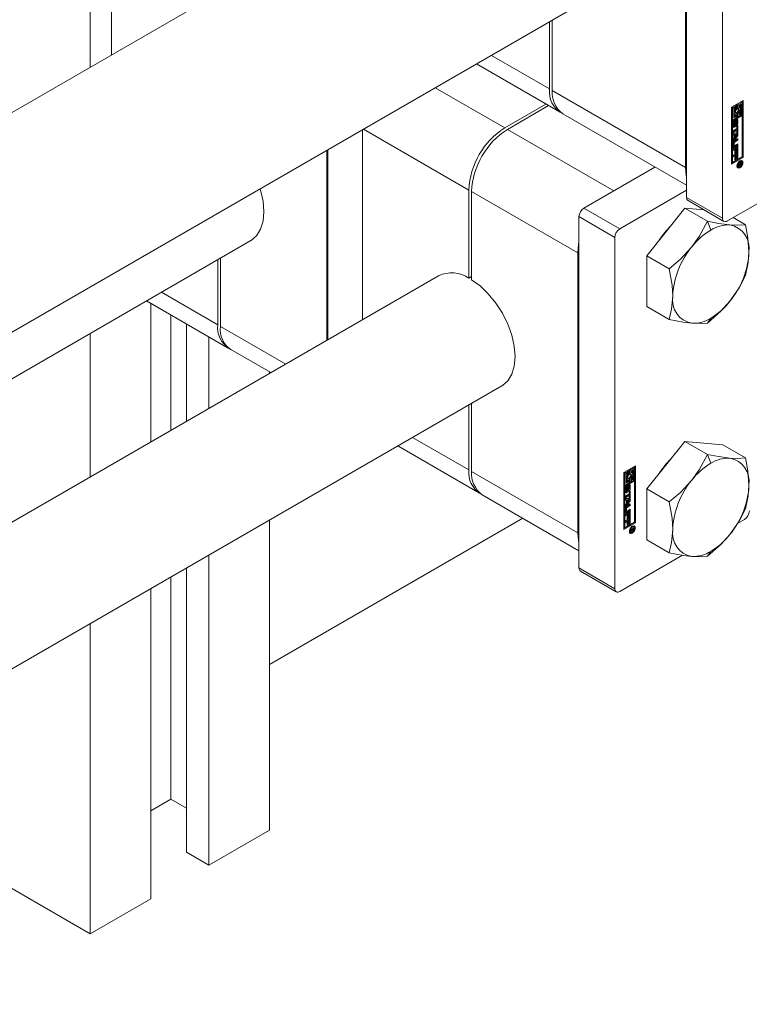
# Model space of a CAD drawing. Header units: millimetres. Extents: x 450 to 25135, y 150 to 17673.
# Tile 54 of 256: x 5273 to 5560, y 6775 to 7163. Entities that reach past the tile are written whole.
import ezdxf

# ---------------------------------------------------------------- set-up
doc = ezdxf.new("R2010")
doc.units = ezdxf.units.MM
doc.linetypes.add('SLD-Continua', pattern=[0])
doc.layers.add('COTAS', color=1, linetype='SLD-Continua')
doc.layers.add('OCULTA', color=8, linetype='SLD-Continua')

msp = doc.modelspace()

# ---------------------------------------------------------------- linework, layer by layer
at = {"color": 7, "linetype": 'SLD-Continua', "lineweight": 18, "ltscale": 30}
for p, q in [((5463.54, 7238.58), (4260.11, 6543.86)), ((4281.09, 6469.37), (5501.04, 7173.63)), ((4431.92, 6538.19), (5363.98, 7076.25)), ((5437.97, 7062.41), (4505.92, 6524.34)), ((4530.92, 6481.04), (5462.97, 7019.1))]:
    msp.add_line(p, q, dxfattribs=at)
at = {"layer": 'COTAS', "linetype": 'SLD-Continua', "lineweight": 18, "ltscale": 30}
for p, q in [((5535.77, 7258.22), (5535.77, 7093.28)), ((5549.91, 7250.05), (5549.91, 7085.11)), ((5535.32, 7245.92), (5535.32, 7105.06)), ((5300.65, 7196.74), (5300.65, 7144.55)), ((5309.05, 7177.51), (5309.05, 7149.4)), ((5481.76, 7135.99), (5481.76, 7162.5)), ((5482.82, 7163.11), (5482.82, 7135.37)), ((5458.8, 7149.24), (5481.76, 7135.99)), ((5452.94, 7145.86), (5485.9, 7126.83)), ((5436.69, 7136.48), (5464.08, 7120.67)), ((5535.32, 7105.06), (5482.82, 7135.37)), ((5464.08, 7120.67), (5480.33, 7130.05)), ((5481.39, 7129.44), (5465.14, 7120.06)), ((5553.44, 7128.8), (5558.09, 7131.48)), ((5553.97, 7129), (5553.53, 7128.75)), ((5553.97, 7129), (5554.32, 7128.8)), ((5555.19, 7129.71), (5554.75, 7129.46)), ((5554.75, 7129.46), (5554.75, 7128.26)), ((5554.75, 7129.46), (5555.11, 7129.25)), ((5555.55, 7129.5), (5555.11, 7129.25)), ((5555.11, 7129.25), (5555.11, 7128.05)), ((5555.19, 7129.71), (5555.55, 7129.5)), ((5555.55, 7127.99), (5555.55, 7129.5)), ((5557.29, 7130.92), (5555.63, 7129.96)), ((5555.63, 7129.96), (5555.63, 7128.44)), ((5555.63, 7129.96), (5555.98, 7129.76)), ((5557.65, 7130.72), (5555.98, 7129.76)), ((5555.98, 7129.76), (5555.98, 7128.24)), ((5556.42, 7129.5), (5557.21, 7129.96)), ((5556.42, 7128.81), (5556.42, 7129.5)), ((5556.61, 7128.74), (5556.42, 7128.85)), ((5556.86, 7129.75), (5556.86, 7128.47)), ((5557.21, 7129.96), (5557.21, 7125.77)), ((5557.29, 7130.92), (5557.65, 7130.72)), ((5557.65, 7126.02), (5557.65, 7130.72)), ((5557.73, 7109.22), (5557.73, 7131.27)), ((5558.09, 7131.48), (5558.09, 7109.02)), ((5486.97, 7126.22), (5535.77, 7098.04)), ((5553.44, 7106.34), (5553.44, 7128.8)), ((5553.53, 7128.75), (5553.53, 7124.05)), ((5553.53, 7128.75), (5553.88, 7128.54)), ((5557.29, 7125.72), (5553.53, 7123.54)), ((5554.32, 7128.8), (5553.88, 7128.54)), ((5553.88, 7128.54), (5553.88, 7123.85)), ((5557.65, 7125.51), (5553.88, 7123.34)), ((5554.32, 7124.61), (5554.32, 7128.8)), ((5554.75, 7125.26), (5554.32, 7125.01)), ((5555.11, 7125.06), (5554.32, 7124.61)), ((5554.57, 7126.02), (5554.92, 7125.82)), ((5554.75, 7128.26), (5555.11, 7128.05)), ((5554.75, 7125.92), (5554.75, 7125.26)), ((5554.75, 7125.26), (5555.11, 7125.06)), ((5555.19, 7126.53), (5555.09, 7126.52)), ((5555.11, 7125.75), (5555.11, 7125.06)), ((5555.19, 7126.53), (5555.55, 7126.33)), ((5555.55, 7124.81), (5555.55, 7126.33)), ((5555.63, 7128.44), (5555.98, 7128.24)), ((5555.63, 7126.78), (5555.63, 7125.26)), ((5555.63, 7126.78), (5555.98, 7126.58)), ((5555.63, 7125.26), (5555.98, 7125.06)), ((5555.98, 7126.58), (5555.98, 7125.06)), ((5555.98, 7125.06), (5556.42, 7125.31)), ((5556.42, 7125.31), (5556.42, 7126.51)), ((5556.86, 7127.35), (5556.86, 7125.97)), ((5556.86, 7125.97), (5557.21, 7125.77)), ((5557.21, 7125.77), (5557.65, 7126.02)), ((5557.29, 7125.72), (5557.65, 7125.51)), ((5557.65, 7109.27), (5557.65, 7125.51)), ((5553.53, 7124.05), (5553.88, 7123.85)), ((5553.53, 7123.54), (5553.53, 7107.3)), ((5553.88, 7123.34), (5553.53, 7123.54)), ((5553.88, 7123.85), (5555.55, 7124.81)), ((5553.88, 7123.34), (5553.88, 7107.1)), ((5554.07, 7121.3), (5554.07, 7122.56)), ((5554.19, 7122.95), (5554.19, 7121.86)), ((5554.19, 7122.95), (5554.54, 7122.74)), ((5554.19, 7121.86), (5554.54, 7121.66)), ((5554.2, 7123.04), (5554.55, 7122.84)), ((5554.21, 7121.75), (5554.56, 7121.54)), ((5554.25, 7123.14), (5554.59, 7122.95)), ((5554.25, 7121.7), (5554.6, 7121.5)), ((5554.29, 7123.21), (5554.63, 7123.01)), ((5554.64, 7120.96), (5554.29, 7121.17)), ((5554.31, 7123.24), (5554.66, 7123.04)), ((5554.32, 7123.25), (5554.67, 7123.05)), ((5554.54, 7122.74), (5554.54, 7121.66)), ((5554.67, 7123.05), (5554.66, 7123.04)), ((5554.67, 7123.57), (5554.67, 7123.05)), ((5554.79, 7121.79), (5554.81, 7122.99)), ((5554.89, 7123.35), (5554.86, 7122.15)), ((5554.86, 7122.15), (5555.22, 7121.94)), ((5554.89, 7123.35), (5555.24, 7123.15)), ((5554.91, 7123.41), (5555.25, 7123.22)), ((5554.95, 7123.49), (5555.27, 7123.31)), ((5554.99, 7123.58), (5555.31, 7123.39)), ((5555.03, 7123.64), (5555.37, 7123.45)), ((5555.03, 7123.64), (5555.36, 7123.45)), ((5555.42, 7123.46), (5555.07, 7123.66)), ((5555.24, 7123.15), (5555.22, 7121.94)), ((5555.36, 7121.38), (5555.36, 7121.91)), ((5555.39, 7121.4), (5555.36, 7121.41)), ((5555.48, 7122.21), (5555.48, 7123.29)), ((5555.51, 7121.32), (5555.96, 7121.58)), ((5555.51, 7120.39), (5555.51, 7121.32)), ((5555.6, 7121.38), (5555.6, 7119.22)), ((5555.61, 7123.86), (5555.61, 7122.6)), ((5555.61, 7123.86), (5555.96, 7123.66)), ((5555.61, 7122.6), (5555.96, 7122.39)), ((5555.96, 7123.66), (5555.96, 7122.39)), ((5555.96, 7121.58), (5555.96, 7119.02)), ((5408.05, 7119.94), (5408.05, 7045.13)), ((5408.41, 7120.15), (5449.94, 7096.18)), ((5507.04, 7095.87), (5465.14, 7120.06)), ((5554.13, 7119.59), (5555.51, 7120.39)), ((5555.16, 7119.9), (5554.13, 7119.31)), ((5555.51, 7119.7), (5554.13, 7118.9)), ((5554.13, 7118.9), (5554.13, 7119.59)), ((5554.13, 7118.62), (5555.96, 7118.55)), ((5554.13, 7117.88), (5554.13, 7118.62)), ((5554.13, 7118.05), (5554.44, 7117.87)), ((5554.44, 7117.87), (5554.13, 7117.88)), ((5555.6, 7117.76), (5554.13, 7116)), ((5555.96, 7117.55), (5554.13, 7115.38)), ((5554.44, 7116.48), (5554.44, 7117.87)), ((5554.48, 7118.06), (5554.48, 7117.15)), ((5555.21, 7118.03), (5554.48, 7118.06)), ((5554.48, 7118.06), (5554.83, 7117.86)), ((5555.56, 7117.82), (5554.83, 7117.86)), ((5554.83, 7117.86), (5554.83, 7116.95)), ((5554.83, 7116.95), (5555.56, 7117.82)), ((5555.16, 7119.9), (5555.51, 7119.7)), ((5555.21, 7118.03), (5555.56, 7117.82)), ((5555.51, 7118.76), (5555.51, 7119.7)), ((5555.6, 7119.22), (5555.51, 7119.17)), ((5555.96, 7119.02), (5555.51, 7118.76)), ((5555.6, 7119.22), (5555.96, 7119.02)), ((5555.6, 7118.56), (5555.6, 7117.76)), ((5555.6, 7117.76), (5555.96, 7117.55)), ((5555.96, 7118.55), (5555.96, 7117.55)), ((5554.07, 7113.26), (5554.07, 7114.72)), ((5554.13, 7116.11), (5554.44, 7116.48)), ((5554.13, 7115.38), (5554.13, 7116.11)), ((5554.13, 7112.4), (5555.96, 7113.45)), ((5554.17, 7114.94), (5554.17, 7113.97)), ((5554.17, 7114.94), (5554.52, 7114.74)), ((5554.17, 7113.97), (5554.52, 7113.76)), ((5554.22, 7113.85), (5554.57, 7113.65)), ((5555.6, 7113.9), (5554.28, 7113.14)), ((5555.6, 7115.98), (5554.35, 7115.25)), ((5554.35, 7115.25), (5554.7, 7115.05)), ((5554.48, 7117.15), (5554.83, 7116.95)), ((5554.52, 7114.74), (5554.52, 7113.76)), ((5554.64, 7115.7), (5555.96, 7116.46)), ((5555.96, 7113.7), (5554.64, 7112.93)), ((5555.96, 7115.77), (5554.7, 7115.05)), ((5554.7, 7113.66), (5555.96, 7114.38)), ((5555.6, 7116.26), (5555.6, 7115.98)), ((5555.6, 7115.98), (5555.96, 7115.77)), ((5555.6, 7114.18), (5555.6, 7113.9)), ((5555.6, 7113.9), (5555.96, 7113.7)), ((5555.96, 7116.46), (5555.96, 7115.77)), ((5555.96, 7114.38), (5555.96, 7113.7)), ((5555.96, 7113.45), (5555.96, 7111.14)), ((5393.9, 7111.78), (5393.9, 7036.96)), ((5394.35, 7112.04), (5394.35, 7037.22)), ((5554.13, 7111.71), (5554.13, 7112.4)), ((5554.4, 7112.28), (5554.13, 7112.12)), ((5554.75, 7112.07), (5554.13, 7111.71)), ((5554.13, 7109.89), (5555.96, 7110.94)), ((5554.13, 7109.2), (5554.13, 7109.89)), ((5554.4, 7109.77), (5554.13, 7109.61)), ((5554.75, 7109.56), (5554.13, 7109.2)), ((5554.28, 7113.14), (5554.64, 7112.93)), ((5554.4, 7112.28), (5554.75, 7112.07)), ((5554.4, 7109.77), (5554.75, 7109.56)), ((5554.75, 7110.53), (5554.75, 7112.07)), ((5554.85, 7110.99), (5554.75, 7110.94)), ((5555.2, 7110.78), (5554.75, 7110.53)), ((5554.75, 7108.02), (5554.75, 7109.56)), ((5555.16, 7112.72), (5554.85, 7112.54)), ((5554.85, 7112.54), (5554.85, 7110.99)), ((5554.85, 7112.54), (5555.2, 7112.33)), ((5554.85, 7110.99), (5555.2, 7110.78)), ((5555.16, 7110.2), (5554.85, 7110.02)), ((5554.85, 7110.02), (5554.85, 7108.48)), ((5554.85, 7110.02), (5555.2, 7109.82)), ((5555.16, 7112.72), (5555.51, 7112.51)), ((5555.16, 7110.2), (5555.51, 7110)), ((5555.51, 7112.51), (5555.2, 7112.33)), ((5555.2, 7112.33), (5555.2, 7110.78)), ((5555.51, 7110), (5555.2, 7109.82)), ((5555.2, 7109.82), (5555.2, 7108.27)), ((5555.51, 7110.89), (5555.51, 7112.51)), ((5555.6, 7111.35), (5555.51, 7111.29)), ((5555.96, 7111.14), (5555.51, 7110.89)), ((5555.51, 7108.38), (5555.51, 7110)), ((5555.6, 7113.25), (5555.6, 7111.35)), ((5555.6, 7111.35), (5555.96, 7111.14)), ((5555.6, 7110.74), (5555.6, 7108.84)), ((5555.96, 7110.94), (5555.96, 7108.63)), ((5553.44, 7106.75), (5557.73, 7109.22)), ((5558.09, 7109.02), (5553.44, 7106.34)), ((5553.53, 7107.3), (5553.88, 7107.1)), ((5553.88, 7107.1), (5557.65, 7109.27)), ((5554.85, 7108.48), (5554.75, 7108.42)), ((5555.2, 7108.27), (5554.75, 7108.02)), ((5554.85, 7108.48), (5555.2, 7108.27)), ((5555.6, 7108.84), (5555.51, 7108.78)), ((5555.96, 7108.63), (5555.51, 7108.38)), ((5555.6, 7108.84), (5555.96, 7108.63)), ((5555.62, 7105.59), (5555.8, 7105.4)), ((5556.15, 7106.37), (5557.41, 7107.1)), ((5556.73, 7106.42), (5556.15, 7106.08)), ((5556.15, 7105.7), (5556.73, 7106.42)), ((5556.15, 7106.08), (5556.15, 7106.37)), ((5556.63, 7106.01), (5556.15, 7105.36)), ((5556.15, 7105.36), (5556.15, 7105.7)), ((5556.47, 7106.1), (5556.63, 7106.01)), ((5556.49, 7106.56), (5556.73, 7106.42)), ((5556.54, 7106.59), (5556.79, 7106.45)), ((5556.79, 7107.35), (5556.55, 7107.49)), ((5556.63, 7106.29), (5556.87, 7106.15)), ((5556.63, 7106.29), (5556.85, 7106.16)), ((5557, 7105.87), (5556.65, 7106.08)), ((5556.65, 7106.08), (5557.01, 7105.88)), ((5557.03, 7105.89), (5556.68, 7106.1)), ((5556.68, 7105.9), (5556.81, 7105.82)), ((5556.73, 7106.42), (5556.79, 7106.38)), ((5557.21, 7106.69), (5556.79, 7106.45)), ((5556.79, 7106.45), (5556.79, 7106.38)), ((5557.08, 7107.62), (5556.83, 7107.68)), ((5556.96, 7106.83), (5557.21, 7106.69)), ((5557.06, 7106.89), (5557.06, 7106.82)), ((5557.06, 7106.82), (5557.41, 7106.62)), ((5557.44, 7107.42), (5557.08, 7107.62)), ((5557.11, 7106.24), (5557.28, 7106.14)), ((5557.2, 7106.55), (5557.21, 7106.59)), ((5557.2, 7106.51), (5557.2, 7106.55)), ((5557.2, 7106.51), (5557.39, 7106.4)), ((5557.21, 7106.59), (5557.21, 7106.69)), ((5557.41, 7107.1), (5557.41, 7106.62)), ((5558.09, 7109.02), (5557.73, 7109.22)), ((5523.28, 7105.25), (5495.28, 7089.09)), ((5523.28, 7105.25), (5507.04, 7095.87)), ((5555.8, 7105.4), (5556.15, 7105.2)), ((5556.79, 7104.96), (5556.47, 7105.14)), ((5449.94, 7061.46), (5449.94, 7096.18)), ((5492.9, 7071.38), (5451, 7095.56)), ((5451, 7095.56), (5451, 7060.85)), ((5509.43, 7080.92), (5535.77, 7096.13)), ((5551.85, 7083.99), (5573.91, 7096.72)), ((5549.91, 7085.11), (5535.77, 7093.28)), ((5536.34, 7092.02), (5550.48, 7083.85)), ((5509.43, 7080.92), (5495.28, 7089.09)), ((5535.06, 7089.01), (5520.03, 7070.32)), ((5535.06, 7089.01), (5543.97, 7083.87)), ((5542.72, 7088.33), (5535.06, 7089.01)), ((5507.48, 7077.55), (5493.34, 7085.72)), ((5493.34, 7085.72), (5493.34, 6947.32)), ((5543.97, 7083.87), (5545.31, 7080.41)), ((5554.16, 7085.32), (5559, 7082.53)), ((5507.48, 7077.55), (5507.48, 6939.15)), ((5492.9, 7071.38), (5492.9, 6961.15)), ((5350.95, 7043.09), (5350.95, 7068.73)), ((5352.01, 7069.34), (5352.01, 7042.48)), ((5520.03, 7070.32), (5528.94, 7065.18)), ((5520.03, 7070.32), (5520.03, 7050.29)), ((5449.94, 7061.46), (5451, 7062.08)), ((5328.74, 7055.91), (5350.95, 7043.09)), ((5322.88, 7052.53), (5355.09, 7033.94)), ((5324.52, 7051.58), (5324.52, 6996.91)), ((5520.03, 7050.29), (5528.94, 7045.14)), ((5332.47, 7046.99), (5332.47, 7001.5)), ((5545.31, 7045.71), (5543.97, 7043.8)), ((5300.65, 7039.7), (5300.65, 6983.13)), ((5338.66, 7043.42), (5338.66, 7005.07)), ((5377.73, 7027.63), (5352.01, 7042.48)), ((5347.5, 7038.32), (5347.5, 7010.18)), ((5356.15, 7033.32), (5371.87, 7024.25)), ((5371.36, 7024.54), (5371.36, 7023.95)), ((5449.94, 6985.94), (5449.94, 7011.58)), ((5451, 7012.19), (5451, 6985.33)), ((5427.74, 6998.76), (5449.94, 6985.94)), ((5535.06, 6997.15), (5520.03, 6978.46)), ((5535.06, 6997.15), (5543.97, 6992.01)), ((5550.09, 6995.81), (5535.06, 6997.15)), ((5421.88, 6995.38), (5454.08, 6976.79)), ((5550.09, 6995.81), (5559, 6990.67)), ((5543.97, 6992.01), (5545.31, 6988.55)), ((5511.02, 6984.88), (5515.66, 6987.56)), ((5512.77, 6985.79), (5512.33, 6985.54)), ((5512.33, 6985.54), (5512.33, 6984.34)), ((5512.33, 6985.54), (5512.68, 6985.33)), ((5513.12, 6985.58), (5512.68, 6985.33)), ((5512.77, 6985.79), (5513.12, 6985.58)), ((5513.12, 6984.07), (5513.12, 6985.58)), ((5514.87, 6987), (5513.2, 6986.04)), ((5513.2, 6986.04), (5513.2, 6984.52)), ((5513.2, 6986.04), (5513.56, 6985.84)), ((5515.22, 6986.8), (5513.56, 6985.84)), ((5513.56, 6985.84), (5513.56, 6984.32)), ((5514, 6985.58), (5514.78, 6986.04)), ((5514, 6984.89), (5514, 6985.58)), ((5514.43, 6985.84), (5514.43, 6984.55)), ((5514.78, 6986.04), (5514.78, 6981.85)), ((5514.87, 6987), (5515.22, 6986.8)), ((5515.22, 6982.1), (5515.22, 6986.8)), ((5515.31, 6965.31), (5515.31, 6987.35)), ((5515.66, 6987.56), (5515.66, 6965.1)), ((5492.9, 6961.15), (5451, 6985.33)), ((5511.02, 6962.42), (5511.02, 6984.88)), ((5511.54, 6985.08), (5511.1, 6984.83)), ((5511.1, 6984.83), (5511.1, 6980.13)), ((5511.1, 6984.83), (5511.46, 6984.62)), ((5514.87, 6981.8), (5511.1, 6979.63)), ((5511.89, 6984.88), (5511.46, 6984.62)), ((5511.46, 6984.62), (5511.46, 6979.93)), ((5515.22, 6981.6), (5511.46, 6979.42)), ((5511.54, 6985.08), (5511.89, 6984.88)), ((5511.89, 6980.69), (5511.89, 6984.88)), ((5512.14, 6982.11), (5512.5, 6981.9)), ((5512.33, 6984.34), (5512.68, 6984.13)), ((5512.33, 6982), (5512.33, 6981.34)), ((5512.77, 6982.61), (5512.66, 6982.6)), ((5512.68, 6985.33), (5512.68, 6984.13)), ((5512.68, 6981.83), (5512.68, 6981.14)), ((5512.77, 6982.61), (5513.12, 6982.41)), ((5513.12, 6980.89), (5513.12, 6982.41)), ((5513.2, 6984.52), (5513.56, 6984.32)), ((5513.2, 6982.86), (5513.2, 6981.34)), ((5513.2, 6982.86), (5513.56, 6982.66)), ((5513.56, 6982.66), (5513.56, 6981.14)), ((5514.18, 6984.82), (5514, 6984.93)), ((5514, 6981.39), (5514, 6982.59)), ((5514.43, 6983.44), (5514.43, 6982.05)), ((5514.43, 6982.05), (5514.78, 6981.85)), ((5514.78, 6981.85), (5515.22, 6982.1)), ((5514.87, 6981.8), (5515.22, 6981.6)), ((5515.22, 6965.35), (5515.22, 6981.6)), ((5511.1, 6980.13), (5511.46, 6979.93)), ((5511.1, 6979.63), (5511.1, 6963.38)), ((5511.46, 6979.42), (5511.1, 6979.63)), ((5511.46, 6979.93), (5513.12, 6980.89)), ((5511.46, 6979.42), (5511.46, 6963.18)), ((5511.64, 6977.38), (5511.64, 6978.64)), ((5511.76, 6979.03), (5511.76, 6977.95)), ((5511.76, 6979.03), (5512.12, 6978.82)), ((5511.76, 6977.95), (5512.12, 6977.74)), ((5511.77, 6979.13), (5512.13, 6978.92)), ((5511.78, 6977.83), (5512.14, 6977.63)), ((5511.82, 6979.22), (5512.16, 6979.03)), ((5511.82, 6977.78), (5512.18, 6977.58)), ((5511.86, 6979.29), (5512.2, 6979.09)), ((5512.33, 6981.34), (5511.89, 6981.09)), ((5512.68, 6981.14), (5511.89, 6980.69)), ((5511.89, 6979.33), (5512.24, 6979.13)), ((5511.89, 6979.32), (5512.23, 6979.12)), ((5512.12, 6978.82), (5512.12, 6977.74)), ((5512.24, 6979.13), (5512.23, 6979.12)), ((5512.24, 6979.65), (5512.24, 6979.13)), ((5512.33, 6981.34), (5512.68, 6981.14)), ((5512.36, 6977.87), (5512.39, 6979.07)), ((5512.46, 6979.43), (5512.44, 6978.23)), ((5512.44, 6978.23), (5512.79, 6978.02)), ((5512.46, 6979.43), (5512.82, 6979.23)), ((5512.48, 6979.49), (5512.82, 6979.3)), ((5512.52, 6979.58), (5512.84, 6979.39)), ((5512.56, 6979.66), (5512.88, 6979.47)), ((5512.6, 6979.72), (5512.94, 6979.53)), ((5512.61, 6979.72), (5512.94, 6979.53)), ((5513, 6979.54), (5512.64, 6979.74)), ((5512.82, 6979.23), (5512.79, 6978.02)), ((5512.93, 6977.46), (5512.93, 6977.99)), ((5513.05, 6978.29), (5513.05, 6979.37)), ((5513.08, 6977.41), (5513.53, 6977.66)), ((5513.18, 6979.94), (5513.18, 6978.68)), ((5513.18, 6979.94), (5513.53, 6979.74)), ((5513.18, 6978.68), (5513.53, 6978.47)), ((5513.2, 6981.34), (5513.56, 6981.14)), ((5513.53, 6979.74), (5513.53, 6978.47)), ((5513.53, 6977.66), (5513.53, 6975.1)), ((5513.56, 6981.14), (5514, 6981.39)), ((5520.03, 6978.46), (5528.94, 6973.32)), ((5520.03, 6978.46), (5520.03, 6958.43)), ((5455.15, 6976.17), (5493.34, 6954.12)), ((5511.7, 6975.67), (5513.08, 6976.47)), ((5512.73, 6975.98), (5511.7, 6975.39)), ((5513.08, 6975.78), (5511.7, 6974.98)), ((5511.7, 6974.98), (5511.7, 6975.67)), ((5511.7, 6974.7), (5513.53, 6974.63)), ((5511.7, 6973.96), (5511.7, 6974.7)), ((5511.7, 6974.13), (5512.01, 6973.95)), ((5512.01, 6973.95), (5511.7, 6973.96)), ((5513.18, 6973.84), (5511.7, 6972.08)), ((5512.22, 6977.04), (5511.86, 6977.25)), ((5512.01, 6972.56), (5512.01, 6973.95)), ((5512.05, 6974.14), (5512.05, 6973.23)), ((5512.78, 6974.11), (5512.05, 6974.14)), ((5512.05, 6974.14), (5512.41, 6973.94)), ((5512.41, 6973.94), (5512.41, 6973.03)), ((5513.13, 6973.9), (5512.41, 6973.94)), ((5512.41, 6973.03), (5513.13, 6973.9)), ((5512.73, 6975.98), (5513.08, 6975.78)), ((5512.78, 6974.11), (5513.13, 6973.9)), ((5512.96, 6977.48), (5512.93, 6977.49)), ((5513.08, 6976.47), (5513.08, 6977.41)), ((5513.08, 6974.84), (5513.08, 6975.78)), ((5513.18, 6975.3), (5513.08, 6975.25)), ((5513.53, 6975.1), (5513.08, 6974.84)), ((5513.18, 6977.46), (5513.18, 6975.3)), ((5513.18, 6975.3), (5513.53, 6975.1)), ((5513.18, 6974.65), (5513.18, 6973.84)), ((5513.18, 6973.84), (5513.53, 6973.63)), ((5513.53, 6974.63), (5513.53, 6973.63)), ((5511.65, 6969.34), (5511.65, 6970.8)), ((5513.53, 6973.63), (5511.7, 6971.46)), ((5511.7, 6972.19), (5512.01, 6972.56)), ((5511.7, 6971.46), (5511.7, 6972.19)), ((5511.74, 6971.02), (5511.74, 6970.05)), ((5511.74, 6971.02), (5512.1, 6970.82)), ((5511.74, 6970.05), (5512.1, 6969.85)), ((5511.79, 6969.93), (5512.15, 6969.73)), ((5513.18, 6969.98), (5511.86, 6969.22)), ((5513.18, 6972.06), (5511.92, 6971.34)), ((5511.92, 6971.34), (5512.28, 6971.13)), ((5512.05, 6973.23), (5512.41, 6973.03)), ((5512.1, 6970.82), (5512.1, 6969.85)), ((5512.21, 6971.78), (5513.53, 6972.54)), ((5513.53, 6971.86), (5512.28, 6971.13)), ((5512.28, 6969.74), (5513.53, 6970.47)), ((5513.18, 6972.34), (5513.18, 6972.06)), ((5513.18, 6972.06), (5513.53, 6971.86)), ((5513.18, 6970.26), (5513.18, 6969.98)), ((5513.18, 6969.98), (5513.53, 6969.78)), ((5513.53, 6972.54), (5513.53, 6971.86)), ((5513.53, 6970.47), (5513.53, 6969.78)), ((5371.36, 6966.22), (5371.36, 6844)), ((5511.7, 6968.48), (5513.53, 6969.53)), ((5511.7, 6967.8), (5511.7, 6968.48)), ((5511.97, 6968.36), (5511.7, 6968.2)), ((5512.33, 6968.16), (5511.7, 6967.8)), ((5511.7, 6965.97), (5513.53, 6967.02)), ((5511.7, 6965.28), (5511.7, 6965.97)), ((5511.86, 6969.22), (5512.21, 6969.01)), ((5511.97, 6968.36), (5512.33, 6968.16)), ((5513.53, 6969.78), (5512.21, 6969.01)), ((5512.33, 6966.61), (5512.33, 6968.16)), ((5512.42, 6967.07), (5512.33, 6967.02)), ((5512.77, 6966.87), (5512.33, 6966.61)), ((5512.73, 6968.8), (5512.42, 6968.62)), ((5512.42, 6968.62), (5512.42, 6967.07)), ((5512.42, 6968.62), (5512.77, 6968.41)), ((5512.42, 6967.07), (5512.77, 6966.87)), ((5512.73, 6966.29), (5512.42, 6966.11)), ((5512.42, 6966.11), (5512.42, 6964.56)), ((5512.42, 6966.11), (5512.77, 6965.9)), ((5512.73, 6968.8), (5513.08, 6968.59)), ((5512.73, 6966.29), (5513.08, 6966.08)), ((5513.08, 6968.59), (5512.77, 6968.41)), ((5512.77, 6968.41), (5512.77, 6966.87)), ((5513.08, 6966.08), (5512.77, 6965.9)), ((5513.08, 6966.97), (5513.08, 6968.59)), ((5513.18, 6967.43), (5513.08, 6967.38)), ((5513.53, 6967.23), (5513.08, 6966.97)), ((5513.08, 6964.46), (5513.08, 6966.08)), ((5513.18, 6969.33), (5513.18, 6967.43)), ((5513.18, 6967.43), (5513.53, 6967.23)), ((5513.18, 6966.82), (5513.18, 6964.92)), ((5513.53, 6969.53), (5513.53, 6967.23)), ((5513.53, 6967.02), (5513.53, 6964.71)), ((5555.77, 6964.78), (5558.57, 6966.4)), ((5511.02, 6962.83), (5515.31, 6965.31)), ((5515.66, 6965.1), (5511.02, 6962.42)), ((5511.1, 6963.38), (5511.46, 6963.18)), ((5511.46, 6963.18), (5515.22, 6965.35)), ((5511.97, 6965.85), (5511.7, 6965.69)), ((5512.33, 6965.64), (5511.7, 6965.28)), ((5511.97, 6965.85), (5512.33, 6965.64)), ((5512.33, 6964.1), (5512.33, 6965.64)), ((5512.42, 6964.56), (5512.33, 6964.5)), ((5512.77, 6964.35), (5512.33, 6964.1)), ((5512.42, 6964.56), (5512.77, 6964.35)), ((5512.77, 6965.9), (5512.77, 6964.35)), ((5513.18, 6964.92), (5513.08, 6964.86)), ((5513.53, 6964.71), (5513.08, 6964.46)), ((5513.18, 6964.92), (5513.53, 6964.71)), ((5513.72, 6962.45), (5514.99, 6963.18)), ((5514.31, 6962.5), (5513.72, 6962.16)), ((5513.72, 6961.78), (5514.31, 6962.5)), ((5513.72, 6962.16), (5513.72, 6962.45)), ((5514.21, 6962.09), (5513.72, 6961.44)), ((5514.05, 6962.18), (5514.21, 6962.09)), ((5514.06, 6962.64), (5514.31, 6962.5)), ((5514.12, 6962.68), (5514.36, 6962.53)), ((5514.37, 6963.43), (5514.13, 6963.57)), ((5514.2, 6962.37), (5514.44, 6962.23)), ((5514.2, 6962.37), (5514.43, 6962.24)), ((5514.57, 6961.96), (5514.22, 6962.16)), ((5514.23, 6962.16), (5514.58, 6961.96)), ((5514.61, 6961.97), (5514.25, 6962.18)), ((5514.31, 6962.5), (5514.36, 6962.47)), ((5514.78, 6962.77), (5514.36, 6962.53)), ((5514.36, 6962.53), (5514.36, 6962.47)), ((5514.66, 6963.7), (5514.41, 6963.76)), ((5514.53, 6962.91), (5514.78, 6962.77)), ((5514.63, 6962.97), (5514.63, 6962.9)), ((5514.63, 6962.9), (5514.99, 6962.7)), ((5515.01, 6963.5), (5514.66, 6963.7)), ((5514.68, 6962.32), (5514.85, 6962.23)), ((5514.78, 6962.67), (5514.78, 6962.77)), ((5514.78, 6962.63), (5514.78, 6962.67)), ((5514.78, 6962.59), (5514.78, 6962.63)), ((5514.78, 6962.59), (5514.96, 6962.49)), ((5514.99, 6963.18), (5514.99, 6962.7)), ((5515.66, 6965.1), (5515.31, 6965.31)), ((5513.2, 6961.67), (5513.37, 6961.48)), ((5513.37, 6961.48), (5513.73, 6961.28)), ((5513.72, 6961.44), (5513.72, 6961.78)), ((5514.37, 6961.04), (5514.04, 6961.22)), ((5514.25, 6961.98), (5514.39, 6961.9)), ((5520.03, 6958.43), (5528.94, 6953.28)), ((5347.5, 6952.44), (5347.5, 6830.22)), ((5509.43, 6938.03), (5534.16, 6952.31)), ((5545.31, 6953.85), (5543.97, 6951.94)), ((5338.66, 6947.34), (5338.66, 6835.33)), ((5507.48, 6939.15), (5493.34, 6947.32)), ((5332.47, 6943.77), (5332.47, 6856.25)), ((5493.91, 6946.06), (5508.05, 6937.89)), ((5324.52, 6939.18), (5324.52, 6816.96)), ((5300.65, 6925.4), (5300.65, 6803.18)), ((5332.47, 6856.25), (5324.52, 6851.65)), ((5338.66, 6852.67), (5332.47, 6856.25)), ((5371.36, 6844), (5347.5, 6830.22)), ((5347.5, 6830.22), (5338.66, 6835.33)), ((5300.65, 6803.18), (5261.76, 6825.63)), ((5324.52, 6816.96), (5300.65, 6803.18))]:
    msp.add_line(p, q, dxfattribs=at)
at = {"layer": 'COTAS', "linetype": 'SLD-Continua', "lineweight": 18, "ltscale": 30, "flags": 128}
for points in [[(5555.11, 7128.05), (5554.88, 7127.7), (5554.71, 7127.33), (5554.61, 7126.95), (5554.57, 7126.59), (5554.61, 7126.28), (5554.71, 7126.02), (5554.88, 7125.84), (5555.11, 7125.75)], [(5555.55, 7126.33), (5555.33, 7126.32), (5555.16, 7126.42), (5555.05, 7126.6), (5555.01, 7126.85), (5555.05, 7127.14), (5555.16, 7127.45), (5555.33, 7127.74), (5555.55, 7127.99)], [(5555.98, 7128.24), (5556.2, 7128.24), (5556.37, 7128.15), (5556.48, 7127.97), (5556.52, 7127.72), (5556.48, 7127.42), (5556.37, 7127.11), (5556.2, 7126.82), (5555.98, 7126.58)], [(5556.42, 7126.51), (5556.65, 7126.86), (5556.82, 7127.24), (5556.92, 7127.61), (5556.96, 7127.97), (5556.92, 7128.29), (5556.82, 7128.54), (5556.65, 7128.72), (5556.42, 7128.81)], [(5554.1, 7121.1), (5554.18, 7121.12), (5554.29, 7121.17)], [(5554.21, 7123.07), (5554.2, 7123.06), (5554.2, 7123.04)], [(5554.89, 7123.37), (5554.89, 7123.37), (5554.89, 7123.36), (5554.89, 7123.35)], [(5555.37, 7123.45), (5555.37, 7123.45), (5555.37, 7123.45), (5555.37, 7123.45), (5555.37, 7123.45), (5555.37, 7123.45), (5555.36, 7123.45), (5555.36, 7123.45), (5555.36, 7123.45)], [(5555.61, 7123.86), (5555.6, 7123.98), (5555.58, 7124.06)], [(5554.1, 7113.07), (5554.17, 7113.09), (5554.28, 7113.14)], [(5556.79, 7104.96), (5556.35, 7104.8), (5555.97, 7104.87), (5555.71, 7105.17), (5555.62, 7105.63), (5555.71, 7106.2), (5555.97, 7106.79), (5556.35, 7107.3), (5556.79, 7107.66)], [(5556.79, 7107.35), (5556.45, 7107.07), (5556.15, 7106.68), (5555.96, 7106.22), (5555.89, 7105.78), (5555.96, 7105.42), (5556.15, 7105.2), (5556.45, 7105.14), (5556.79, 7105.26)], [(5556.65, 7106.08), (5556.65, 7106.08), (5556.65, 7106.08), (5556.65, 7106.08), (5556.65, 7106.08), (5556.65, 7106.08), (5556.65, 7106.08), (5556.65, 7106.08), (5556.65, 7106.08)], [(5556.79, 7107.66), (5557.24, 7107.81), (5557.62, 7107.74), (5557.88, 7107.45), (5557.97, 7106.98), (5557.88, 7106.41), (5557.62, 7105.83), (5557.24, 7105.32), (5556.79, 7104.96)], [(5556.79, 7105.26), (5557.14, 7105.54), (5557.44, 7105.94), (5557.63, 7106.39), (5557.7, 7106.83), (5557.63, 7107.19), (5557.44, 7107.42), (5557.14, 7107.47), (5556.79, 7107.35)], [(5557.06, 7106.78), (5557.06, 7106.79), (5557.06, 7106.82)], [(5557.43, 7107.81), (5557.52, 7107.65), (5557.61, 7107.23)], [(5535.77, 7101.27), (5535.6, 7102.04), (5535.32, 7105.06)], [(5556.4, 7105.14), (5555.99, 7105), (5555.81, 7105.01)], [(5367.7, 7096.65), (5367.86, 7096.12), (5368.83, 7091.79), (5369.15, 7087.7), (5368.83, 7083.98), (5367.86, 7080.78), (5366.29, 7078.2), (5364.16, 7076.36), (5363.98, 7076.25)], [(5535.77, 7093.28), (5535.8, 7092.86), (5535.91, 7092.5), (5536.09, 7092.22), (5536.34, 7092.02), (5536.34, 7092.02)], [(5543.97, 7083.87), (5540.72, 7077.85), (5537.8, 7073.75)], [(5552.83, 7082.42), (5548.35, 7083.03), (5543.97, 7083.87)], [(5559, 7082.53), (5555.75, 7082.29), (5552.83, 7082.42)], [(5560.34, 7071.73), (5559.93, 7077.39), (5559, 7082.53)], [(5492.9, 7071.38), (5493.17, 7074.72), (5493.34, 7075.68)], [(5537.8, 7073.75), (5533.32, 7068.93), (5528.94, 7065.18)], [(5559, 7062.49), (5560.08, 7067.64), (5560.34, 7071.73)], [(5528.94, 7065.18), (5530.03, 7058.77), (5530.29, 7054.39)], [(5451, 7060.85), (5454.37, 7058.41), (5457.6, 7055.32), (5460.57, 7051.68), (5463.16, 7047.65), (5465.28, 7043.35), (5466.85, 7038.97), (5467.82, 7034.64), (5468.15, 7030.55), (5467.82, 7026.83), (5466.85, 7023.63), (5465.28, 7021.06), (5463.16, 7019.21), (5462.97, 7019.1)], [(5552.83, 7052.37), (5556.48, 7057.66), (5559, 7062.49)], [(5530.29, 7054.39), (5529.87, 7049.21), (5528.94, 7045.14)], [(5543.97, 7043.8), (5549.39, 7048.56), (5552.83, 7052.37)], [(5528.94, 7045.14), (5534.37, 7044.13), (5537.8, 7043.7)], [(5537.8, 7043.7), (5541.45, 7043.57), (5543.97, 7043.8)], [(5543.97, 6992.01), (5540.72, 6985.99), (5537.8, 6981.89)], [(5552.83, 6990.56), (5548.35, 6991.16), (5543.97, 6992.01)], [(5559, 6990.67), (5555.75, 6990.43), (5552.83, 6990.56)], [(5560.34, 6979.87), (5559.93, 6985.53), (5559, 6990.67)], [(5512.68, 6984.13), (5512.46, 6983.78), (5512.29, 6983.41), (5512.18, 6983.03), (5512.15, 6982.67), (5512.18, 6982.36), (5512.29, 6982.1), (5512.46, 6981.92), (5512.68, 6981.83)], [(5513.12, 6982.41), (5512.91, 6982.4), (5512.74, 6982.5), (5512.63, 6982.68), (5512.59, 6982.93), (5512.63, 6983.22), (5512.74, 6983.53), (5512.91, 6983.82), (5513.12, 6984.07)], [(5513.56, 6984.32), (5513.77, 6984.32), (5513.94, 6984.23), (5514.05, 6984.05), (5514.09, 6983.8), (5514.05, 6983.5), (5513.94, 6983.19), (5513.77, 6982.9), (5513.56, 6982.66)], [(5514, 6982.59), (5514.22, 6982.94), (5514.39, 6983.32), (5514.5, 6983.69), (5514.53, 6984.05), (5514.5, 6984.37), (5514.39, 6984.62), (5514.22, 6984.8), (5514, 6984.89)], [(5537.8, 6981.89), (5533.32, 6977.07), (5528.94, 6973.32)], [(5511.78, 6979.15), (5511.78, 6979.14), (5511.77, 6979.13)], [(5513.18, 6979.94), (5513.17, 6980.06), (5513.15, 6980.14)], [(5559, 6970.63), (5560.08, 6975.78), (5560.34, 6979.87)], [(5511.67, 6977.18), (5511.75, 6977.2), (5511.86, 6977.25)], [(5528.94, 6973.32), (5530.03, 6966.91), (5530.29, 6962.52)], [(5552.83, 6960.51), (5556.48, 6965.8), (5559, 6970.63)], [(5511.68, 6969.15), (5511.75, 6969.17), (5511.86, 6969.22)], [(5514.37, 6961.04), (5513.92, 6960.88), (5513.54, 6960.95), (5513.29, 6961.25), (5513.2, 6961.71), (5513.29, 6962.28), (5513.54, 6962.87), (5513.92, 6963.38), (5514.37, 6963.74)], [(5514.37, 6963.43), (5514.02, 6963.15), (5513.73, 6962.76), (5513.53, 6962.31), (5513.46, 6961.87), (5513.53, 6961.5), (5513.73, 6961.28), (5514.02, 6961.22), (5514.37, 6961.34)], [(5514.37, 6963.74), (5514.82, 6963.9), (5515.2, 6963.82), (5515.45, 6963.53), (5515.54, 6963.06), (5515.45, 6962.49), (5515.2, 6961.91), (5514.82, 6961.4), (5514.37, 6961.04)], [(5514.37, 6961.34), (5514.72, 6961.62), (5515.01, 6962.02), (5515.21, 6962.47), (5515.27, 6962.91), (5515.21, 6963.27), (5515.01, 6963.5), (5514.72, 6963.55), (5514.37, 6963.43)], [(5514.63, 6962.86), (5514.63, 6962.88), (5514.63, 6962.9)], [(5515, 6963.89), (5515.1, 6963.73), (5515.19, 6963.31)], [(5530.29, 6962.52), (5529.87, 6957.34), (5528.94, 6953.28)], [(5493.34, 6957.35), (5493.17, 6958.12), (5492.9, 6961.15)], [(5513.98, 6961.22), (5513.57, 6961.08), (5513.38, 6961.09)], [(5514.58, 6961.96), (5514.58, 6961.96), (5514.58, 6961.96), (5514.58, 6961.96), (5514.58, 6961.96), (5514.58, 6961.96), (5514.58, 6961.96), (5514.57, 6961.96), (5514.57, 6961.96)], [(5543.97, 6951.94), (5549.39, 6956.7), (5552.83, 6960.51)], [(5528.94, 6953.28), (5534.37, 6952.27), (5537.8, 6951.83)], [(5537.8, 6951.83), (5541.45, 6951.71), (5543.97, 6951.94)], [(5493.34, 6947.32), (5493.38, 6946.9), (5493.49, 6946.54), (5493.67, 6946.26), (5493.91, 6946.06), (5493.91, 6946.06)]]:
    msp.add_lwpolyline(points, dxfattribs=at)
at = {"layer": 'COTAS', "linetype": 'SLD-Continua', "lineweight": 18, "ltscale": 900}
for centre, radius, start, end in [((5491.34, 7134.86), 9.65, 173.2997, 239.5189), ((5493.12, 7134.52), 10.33, 175.2491, 233.4405), ((5557, 7126.57), 2.81, 143.0369, 162.4951), ((5554.88, 7126.56), 0.62, 204.7981, 239.4107), ((5554.8, 7127.85), 1.35, 307.8301, 17.5183), ((5554.42, 7121.24), 0.355, 170.762, 309.2091), ((5555.32, 7122.5), 1.25, 122.6189, 177.3989), ((5554.67, 7122.95), 0.482, 168.2242, 180.1831), ((5554.5, 7121.86), 0.312, 178.9686, 200.7909), ((5554.3, 7121.78), 0.0895, 198.3186, 238.4475), ((5553.7, 7122.12), 1.12, 301.553, 325.5845), ((5555.08, 7122.74), 0.539, 168.8596, 179.5488), ((5554.86, 7121.66), 0.312, 178.971, 200.7869), ((5555.01, 7122.76), 0.463, 155.7919, 169.375), ((5554.65, 7121.57), 0.0873, 198.2522, 248.316), ((5554.86, 7122.83), 0.297, 141.7762, 156.3667), ((5554.63, 7121.55), 0.0612, 256.6455, 303.9097), ((5554.75, 7122.91), 0.157, 123.0798, 139.7176), ((5560.94, 7112.16), 13.01, 118.8166, 118.9455), ((5553.97, 7122.02), 1.25, 302.5982, 356.6088), ((5554.58, 7121.64), 0.16, 301.7889, 333.0216), ((5554.32, 7121.79), 0.457, 330.6644, 343.5594), ((5554.22, 7121.82), 0.562, 342.6971, 356.5539), ((5553.77, 7122.19), 1.09, 338.0105, 357.6989), ((5556.06, 7122.93), 1.25, 122.6041, 177.5009), ((5555.05, 7123.62), 0.0414, 60.8918, 90.1946), ((5556.04, 7123.12), 0.794, 173.0441, 178.0097), ((5555.83, 7123.12), 0.593, 161.8308, 170.8776), ((5555.61, 7123.2), 0.36, 147.1802, 162.3793), ((5555.45, 7123.32), 0.156, 121.8563, 150.2176), ((5555.28, 7122.04), 0.149, 301.0234, 324.6171), ((5554.58, 7122.85), 1.66, 298.085, 299.2332), ((5555.4, 7123.41), 0.0505, 51.9206, 127.6834), ((5555.61, 7123.71), 0.355, 350.7408, 129.2302), ((5554.71, 7122.45), 1.25, 302.5847, 357.4331), ((5555.15, 7122.14), 0.315, 323.6613, 341.6503), ((5555.35, 7123.36), 0.123, 11.977, 48.469), ((5554.99, 7122.21), 0.489, 339.6414, 350.5166), ((5554.44, 7122.64), 1.17, 330.4148, 358.046), ((5555.13, 7123.29), 0.35, 359.6317, 14.6125), ((5554.89, 7122.22), 0.589, 351.0413, 359.4273), ((5480.64, 7094.78), 30.73, 122.6038, 177.3953), ((5481.71, 7094.17), 30.74, 122.6054, 177.3958), ((5555.3, 7114.67), 1.23, 122.6093, 177.4016), ((5554.56, 7114.92), 0.394, 122.6199, 177.3805), ((5554.3, 7113.96), 0.129, 174.353, 234.3126), ((5554.91, 7114.72), 0.394, 122.6172, 177.3816), ((5554.63, 7113.75), 0.112, 170.7592, 309.2317), ((5554.42, 7113.2), 0.349, 170.7635, 309.2152), ((5556.42, 7106.46), 0.443, 289.3243, 300.2038), ((5556.84, 7106.02), 0.202, 184.8095, 263.4364), ((5556.51, 7106.38), 0.327, 295.3044, 300.7456), ((5556.38, 7106.6), 0.587, 300.2788, 314.7757), ((5557.14, 7106.36), 0.352, 175.4095, 214.6789), ((5556.82, 7106.16), 0.333, 268.2398, 302.3093), ((5556.92, 7106.25), 0.117, 234.2977, 304.8741), ((5556.91, 7106.33), 0.196, 294.7314, 301.6655), ((5556.79, 7106.23), 0.413, 301.2934, 302.0713), ((5556.81, 7106.51), 0.397, 299.595, 311.1112), ((5556.86, 7106.18), 0.329, 295.3084, 300.7112), ((5556.65, 7106.51), 0.729, 301.8075, 329.7802), ((5556.85, 7106.47), 0.336, 310.6662, 341.1013), ((5556.55, 7106.56), 0.651, 342.2439, 355.7477), ((5556.54, 7106.61), 0.873, 328.177, 346.7065), ((5556.42, 7106.63), 0.991, 346.9181, 359.245), ((5497.56, 7085.53), 4.23, 122.6147, 177.3914), ((5552.29, 7069.39), 13.04, 87.6437, 122.3473), ((5551.09, 7084.92), 1.2, 170.8067, 309.1918), ((5551.12, 7073.24), 9.35, 350.7499, 79.4526), ((5511.7, 7077.36), 4.22, 122.5942, 177.412), ((5551.44, 7059.77), 31.26, 134.5148, 147.298), ((5559.61, 7056.72), 27.67, 121.1088, 142.0172), ((5562.87, 7052.88), 32.62, 140.2289, 177.362), ((5527.76, 7073.24), 32.62, 320.2286, 357.3592), ((5443.12, 7051.3), 12.24, 56.137, 114.8746), ((5539.51, 7052.88), 9.34, 170.7464, 259.4518), ((5531.02, 7069.39), 27.66, 301.1054, 322.0206), ((5538.34, 7056.72), 13.04, 267.6405, 302.3505), ((5360.53, 7041.97), 9.65, 173.3035, 239.5151), ((5361.35, 7041.19), 9.43, 172.1583, 236.5313), ((5551.44, 6967.91), 31.26, 134.5148, 147.298), ((5552.29, 6977.53), 13.04, 87.6436, 122.3474), ((5551.12, 6981.38), 9.35, 350.7498, 79.4526), ((5459.52, 6984.82), 9.65, 173.2998, 239.5188), ((5559.61, 6964.86), 27.67, 121.1088, 142.0172), ((5461.32, 6984.49), 10.36, 175.316, 233.3674), ((5514.61, 6982.63), 2.85, 143.1803, 162.3512), ((5512.46, 6982.64), 0.629, 205.0352, 239.171), ((5512.38, 6983.93), 1.35, 307.8052, 17.5009), ((5562.87, 6961.02), 32.62, 140.2289, 177.362), ((5512.89, 6978.58), 1.25, 122.6292, 177.3371), ((5512.3, 6979.02), 0.539, 168.8589, 179.5492), ((5512.08, 6977.94), 0.312, 178.9704, 200.7887), ((5511.87, 6977.86), 0.0885, 198.3867, 239.2525), ((5512.78, 6978.8), 0.667, 169.8903, 178.5176), ((5512.46, 6977.74), 0.343, 179.9728, 199.7863), ((5512.62, 6978.82), 0.502, 156.327, 168.8415), ((5512.22, 6977.65), 0.0873, 198.2434, 248.3235), ((5512.42, 6978.91), 0.288, 141.1313, 156.233), ((5512.31, 6979), 0.146, 123.0767, 140.7324), ((5512.4, 6979.33), 0.351, 116.5062, 121.2838), ((5511.54, 6978.1), 1.26, 302.7189, 356.4883), ((5512.16, 6977.71), 0.156, 301.3565, 333.4576), ((5511.92, 6977.86), 0.435, 330.007, 343.6031), ((5511.75, 6977.91), 0.613, 343.5227, 356.2238), ((5511.35, 6978.27), 1.09, 337.8574, 357.6731), ((5513.63, 6979.02), 1.25, 122.5935, 177.5626), ((5512.26, 6979.45), 0.207, 353.8222, 359.4045), ((5512.62, 6979.71), 0.0378, 59.4889, 91.6038), ((5513.31, 6979.23), 0.491, 161.2592, 172.1622), ((5513.33, 6979.22), 0.517, 171.2163, 178.848), ((5513.19, 6979.28), 0.36, 147.1784, 162.3776), ((5513.01, 6979.4), 0.15, 120.8642, 150.5783), ((5512.85, 6978.12), 0.152, 301.7447, 324.663), ((5512.97, 6979.49), 0.0516, 52.4705, 127.1373), ((5512.99, 6979.45), 0.0912, 120.5608, 122.3164), ((5513.18, 6979.79), 0.355, 350.7407, 129.2307), ((5512.29, 6978.53), 1.25, 302.5852, 357.4326), ((5512.73, 6978.22), 0.312, 323.2319, 341.4636), ((5512.92, 6979.44), 0.128, 12.4027, 47.2761), ((5512.54, 6978.29), 0.513, 340.2628, 350.6105), ((5512.03, 6978.71), 1.15, 330.1974, 358.2632), ((5512.7, 6979.38), 0.35, 359.6333, 14.6109), ((5512.46, 6978.3), 0.589, 351.0402, 359.428), ((5527.76, 6981.38), 32.62, 320.2287, 357.3592), ((5511.99, 6977.32), 0.355, 170.8558, 309.1672), ((5511.27, 6978.21), 1.13, 301.691, 325.5471), ((5512.2, 6977.63), 0.0601, 256.2017, 304.3482), ((5512.57, 6978.15), 0.781, 297.4331, 299.8763), ((5512.87, 6970.75), 1.23, 122.5834, 177.3753), ((5512.14, 6971), 0.398, 122.8807, 177.1187), ((5511.87, 6970.04), 0.13, 174.7107, 234.4347), ((5512.21, 6969.83), 0.112, 170.7604, 309.2294), ((5512.49, 6970.8), 0.392, 122.5026, 177.4968), ((5511.99, 6969.29), 0.35, 170.8581, 309.1724), ((5556.29, 6969.96), 4.23, 302.6049, 357.4012), ((5514, 6962.54), 0.443, 289.3209, 300.2094), ((5514.41, 6962.1), 0.202, 184.8709, 263.5648), ((5514.24, 6962.13), 0.0348, 113.7367, 123.8391), ((5514.04, 6962.54), 0.421, 296.4603, 300.6157), ((5513.96, 6962.68), 0.587, 300.2834, 314.7743), ((5514.72, 6962.44), 0.352, 175.4082, 214.6812), ((5514.49, 6962.33), 0.118, 234.3618, 304.8102), ((5514.39, 6962.58), 0.39, 296.4539, 299.9355), ((5514.35, 6962.65), 0.467, 300.4611, 310.2479), ((5514.22, 6962.59), 0.73, 301.9297, 329.7975), ((5514.43, 6962.55), 0.336, 310.85, 341.2386), ((5514.11, 6962.64), 0.669, 342.2062, 355.3468), ((5514.1, 6962.69), 0.883, 328.1567, 346.5015), ((5513.98, 6962.71), 1, 347.1622, 359.3198), ((5539.51, 6961.02), 9.34, 170.7464, 259.4518), ((5514.4, 6962.24), 0.333, 268.3262, 302.3153), ((5514.06, 6962.96), 1.13, 297.2225, 298.8029), ((5531.02, 6977.53), 27.66, 301.1054, 322.0206), ((5538.34, 6964.86), 13.04, 267.6405, 302.3505), ((5508.67, 6938.96), 1.2, 170.7724, 309.2107)]:
    msp.add_arc(centre, radius, start, end, dxfattribs=at)
at = {"layer": 'OCULTA', "linetype": 'SLD-Continua', "lineweight": 18, "ltscale": 30}
msp.add_line((5471.16, 6966.93), (5371.36, 6909.32), dxfattribs=at)
msp.add_line((5471.16, 6966.93), (5371.36, 6909.32), dxfattribs=at)
msp.add_line((5471.16, 6966.93), (5371.36, 6909.32), dxfattribs=at)

doc.saveas('drawing.dxf')
